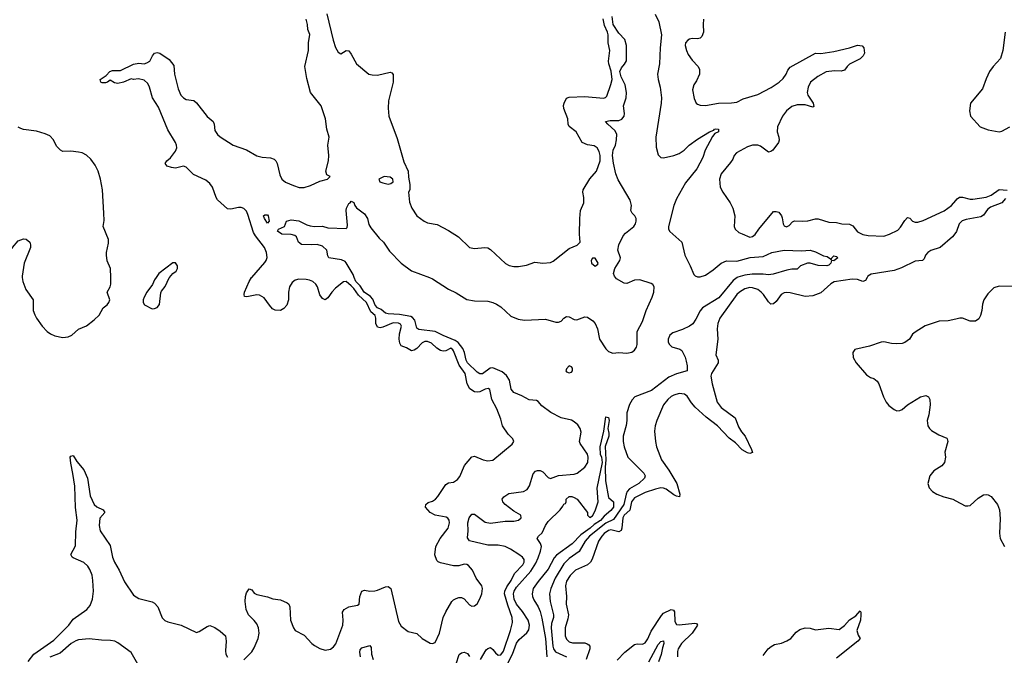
# Model space of a CAD drawing. Header units: inches. Extents: x 2057696 to 2160536, y 827480 to 1016834.
# Tile 240 of 256: x 2132861 to 2140369, y 897121 to 901965. Entities that reach past the tile are written whole.
import ezdxf

# ---------------------------------------------------------------- set-up
doc = ezdxf.new("R2010")
doc.units = ezdxf.units.IN
doc.header["$MEASUREMENT"] = 0
for name, color, linetype in [('C1839', 7, 'Continuous'), ('C1849', 7, 'Continuous'), ('C1930', 7, 'Continuous'), ('C1940', 7, 'Continuous')]:
    doc.layers.add(name, color=color, linetype=linetype)

msp = doc.modelspace()

# ---------------------------------------------------------------- linework, layer by layer
at = {"layer": 'C1839', "color": 5}
for points, elevation in [([(2132880.9, 900000), (2132886, 899970), (2132908.7, 899910), (2132963.8, 899830), (2132964.4, 899750), (2132975.8, 899715.8), (2132988.2, 899690), (2133032.7, 899630), (2133070.3, 899590), (2133096.4, 899570), (2133130, 899555.8), (2133190, 899543.7), (2133231.3, 899548.7), (2133258.8, 899561.2), (2133310, 899607.3), (2133370, 899633.4), (2133430, 899677.1), (2133466.6, 899713.4), (2133497.2, 899770), (2133527.3, 899792.7), (2133541.2, 899810), (2133549.3, 899830), (2133528.2, 899890), (2133551.6, 899928.4), (2133556.3, 899950), (2133554.8, 900000)], 420), ([(2133902.3, 900000), (2133890, 899982), (2133873.7, 899946.3), (2133831, 899890), (2133811, 899850), (2133802, 899830), (2133802, 899810), (2133811.6, 899791.6), (2133870, 899762), (2133890, 899764.7), (2133910, 899771.3), (2133926, 899794), (2133937.2, 899882.8), (2133942.7, 899897.3), (2133970, 899932), (2134002, 899998), (2134003.7, 900000)], 420), ([(2134570, 897087.3), (2134630, 897148.2), (2134650, 897179.1), (2134678.5, 897250), (2134687.3, 897290), (2134682.9, 897330), (2134670, 897360.5), (2134650, 897387.2), (2134606.2, 897430), (2134588, 897470), (2134579.5, 897530), (2134582, 897570), (2134590, 897596.3), (2134610, 897627.7), (2134630, 897620.7), (2134650, 897595.5), (2134670, 897584.4), (2134750, 897567), (2134791.5, 897551.5), (2134850, 897544.4), (2134901.2, 897521.2), (2134912.7, 897510), (2134921.8, 897490), (2134925.7, 897390), (2134948.5, 897330), (2134961.6, 897310), (2135030, 897274.9), (2135090, 897210.4), (2135110, 897196.4), (2135150, 897174), (2135190, 897161.1), (2135230, 897168.7), (2135253.7, 897186.3), (2135272.4, 897207.6), (2135325.3, 897350), (2135327.6, 897387.6), (2135323, 897450), (2135335.6, 897470), (2135370, 897491.5), (2135436.3, 897503.7), (2135449.5, 897510.5), (2135455.4, 897570), (2135470, 897610.5), (2135490, 897617.6), (2135530.2, 897610.2), (2135570, 897612.1), (2135590, 897616.2), (2135650, 897641.7), (2135670, 897644.9), (2135690.3, 897630), (2135750, 897378), (2135770, 897344), (2135822.4, 897302.4), (2135890, 897287.3), (2135930, 897248.2), (2135990, 897213), (2136010, 897210.4), (2136030, 897219.3), (2136062.4, 897290), (2136089.8, 897410), (2136110, 897452.2), (2136157.6, 897530), (2136170, 897543.8), (2136190, 897554.9), (2136210, 897561.1), (2136230, 897560.4), (2136251.4, 897551.4), (2136290, 897505.5), (2136310, 897496.3), (2136330, 897498), (2136350, 897513.4), (2136370, 897550.6), (2136384.4, 897590), (2136389.6, 897629.6), (2136384.5, 897650), (2136341.6, 897710), (2136314, 897770), (2136284.5, 897804.5), (2136270, 897812.6), (2136250, 897815.1), (2136210, 897804), (2136170, 897804), (2136070, 897824.7), (2136052.4, 897832.4), (2136042.6, 897842.6), (2136028, 897888), (2136033.8, 897950), (2136068, 898012), (2136128.3, 898090), (2136138.5, 898130), (2136136.4, 898150), (2136125.3, 898165.3), (2136113, 898173), (2136030, 898189), (2135991.5, 898210), (2135954.5, 898250), (2135958, 898270), (2135975.1, 898284.9), (2136010, 898296.5), (2136031.5, 898310), (2136050, 898330.4), (2136110, 898422), (2136130, 898434.9), (2136170, 898440.5), (2136200.1, 898459.9), (2136217.3, 898482.8), (2136253.3, 898566.7), (2136310, 898633.4), (2136330, 898638), (2136396, 898610), (2136430, 898602), (2136470, 898608.5), (2136617.2, 898730), (2136629.2, 898750), (2136621.2, 898770), (2136585.9, 898805.9), (2136541.6, 898870), (2136530, 898922), (2136499.3, 898999.3), (2136460.5, 899070), (2136446.3, 899146.3), (2136433.6, 899153.6), (2136410, 899149.6), (2136370.2, 899129.8), (2136350, 899126.6), (2136329.9, 899129.9), (2136293.2, 899153.2), (2136273.3, 899190), (2136257.7, 899270), (2136213.2, 899333.2), (2136170, 899441.6), (2136163, 899450), (2136150, 899461.1), (2136110, 899441.1), (2136090, 899438.8), (2136070, 899444.2), (2136042.3, 899462.3), (2136000.1, 899500.1), (2135970, 899513.5), (2135950, 899512.3), (2135930, 899503.2), (2135890, 899460.2), (2135870, 899445.5), (2135850, 899440.8), (2135810, 899465.6), (2135770, 899480.4), (2135759, 899499), (2135754.5, 899530), (2135758.5, 899570), (2135773.3, 899630), (2135765.5, 899645.5), (2135750, 899653.2), (2135710, 899654.3), (2135630, 899620.8), (2135610, 899616.9), (2135590, 899622), (2135575.8, 899650), (2135576.5, 899690), (2135570.6, 899710), (2135539.1, 899739.1), (2135504.8, 899810), (2135445.7, 899865.7), (2135410, 899917.2), (2135390, 899938.1), (2135350, 899971.1), (2135330, 899967.2), (2135270, 899918.9), (2135240.3, 899890), (2135210, 899846.6), (2135190, 899829.4), (2135170, 899839.5), (2135150, 899869.5), (2135132.4, 899930), (2135120.5, 899950), (2135097.6, 899970), (2135070, 899981.4), (2135045, 899985), (2134990, 899986.9), (2134960.9, 899979.1), (2134937.7, 899962.3), (2134917.7, 899930), (2134910.2, 899890), (2134910.2, 899829.8), (2134897.7, 899790), (2134875.6, 899764.4), (2134850, 899749.7), (2134810, 899751.1), (2134790, 899762.6), (2134764.8, 899790), (2134725.6, 899845.6), (2134690, 899865.7), (2134670, 899867.4), (2134592, 899852), (2134576.5, 899856.5), (2134572, 899870), (2134574.7, 899890), (2134609.8, 899970), (2134629.2, 900000)], 380), ([(2136375, 897090), (2136418.4, 897161.6), (2136430, 897173), (2136450, 897179.3), (2136470, 897166.4), (2136490, 897140.3), (2136510, 897123.1), (2136530, 897125.3), (2136550, 897151.8), (2136604.9, 897310), (2136619.5, 897370), (2136616.5, 897410), (2136583.1, 897503.1), (2136558.4, 897590), (2136559.3, 897610), (2136575.9, 897644.1), (2136609.9, 897690), (2136635, 897745), (2136697.7, 897810), (2136707.6, 897830), (2136707.3, 897850), (2136694.3, 897870), (2136667.6, 897890), (2136603.5, 897930), (2136562, 897950), (2136510, 897961), (2136430, 897960.8), (2136290, 897993.7), (2136275.2, 898015.2), (2136281.5, 898070), (2136277.3, 898130), (2136289, 898170), (2136310, 898195.8), (2136330, 898197), (2136410, 898136.9), (2136450, 898127.2), (2136564, 898144), (2136630, 898142.8), (2136665.2, 898150), (2136686, 898170), (2136682.7, 898190), (2136630, 898220.5), (2136562, 898270), (2136545.1, 898290), (2136540.9, 898310), (2136552, 898330), (2136590, 898354.9), (2136702, 898370), (2136730, 898384.2), (2136747.7, 898412.3), (2136776.8, 898503.2), (2136794.9, 898525.1), (2136810, 898530.3), (2136830, 898528.8), (2136850, 898519.5), (2136890, 898475.8), (2136910, 898468.1), (2136970, 898492.4), (2137090, 898500.5), (2137112.6, 898510), (2137170, 898554.9), (2137192.8, 898590), (2137197.2, 898630), (2137190, 898653.6), (2137134.7, 898734.7), (2137130.9, 898750.9), (2137141.5, 898821.5), (2137135.1, 898850), (2137116.9, 898876.9), (2137090, 898900.5), (2137070, 898914), (2136990, 898931.2), (2136910.8, 898970.8), (2136843.3, 899023.3), (2136814.6, 899054.6), (2136802.2, 899062.2), (2136747, 899067), (2136690, 899099.7), (2136630, 899123.3), (2136609.2, 899149.2), (2136597.2, 899217.2), (2136572.9, 899252.9), (2136541, 899281), (2136468.8, 899311.2), (2136449.8, 899310.2), (2136390, 899266.8), (2136370, 899266.9), (2136350, 899280.1), (2136275.4, 899350), (2136264.9, 899370), (2136252, 899430), (2136239.1, 899459.1), (2136204.1, 899504.1), (2136181, 899521), (2136090, 899557.7), (2136029.9, 899589.9), (2135903.7, 899603.7), (2135890, 899614), (2135874.6, 899674.6), (2135856, 899696), (2135842.8, 899702.8), (2135758.1, 899718.1), (2135670, 899723.7), (2135650, 899729.9), (2135616.4, 899756.4), (2135589, 899770), (2135572.6, 899790), (2135554.9, 899834.9), (2135535.6, 899855.6), (2135487.8, 899890), (2135456.9, 899936.9), (2135424.5, 899970), (2135412.3, 900000)], 360), ([(2135985.4, 900000), (2136010, 899990.7), (2136130, 899910.6), (2136190, 899884.9), (2136270, 899832.4), (2136330, 899823.6), (2136430, 899820.3), (2136470, 899810.3), (2136497.8, 899797.8), (2136530, 899777.1), (2136605.3, 899705.3), (2136662.2, 899682.2), (2136710, 899675.8), (2136870, 899683.2), (2136950, 899660.2), (2136970, 899659), (2136990, 899667.4), (2137010, 899690.3), (2137030, 899703.6), (2137050, 899699.6), (2137090, 899680.1), (2137110, 899678.7), (2137170, 899700.4), (2137190, 899698), (2137230.4, 899670.4), (2137250, 899649.3), (2137266, 899610), (2137282.6, 899530), (2137330, 899456.5), (2137350, 899436), (2137383.7, 899423.7), (2137430, 899428.5), (2137490, 899424.1), (2137528, 899432), (2137550, 899447.6), (2137564.8, 899470), (2137569.8, 899490), (2137569.8, 899590), (2137610, 899666.3), (2137638.8, 899750), (2137684.9, 899850), (2137697.3, 899890), (2137699.8, 899930), (2137688.2, 899948.2), (2137675.3, 899955.3), (2137590, 899983.7), (2137550, 899981.1), (2137490, 899954.9), (2137470, 899957.2), (2137412.3, 899990), (2137404.1, 900000)], 360), ([(2138333.2, 900000), (2138301.4, 899978.6), (2138193.2, 899846.8), (2138068.6, 899770), (2138050, 899747.2), (2138017.8, 899682.2), (2137993.3, 899646.7), (2137969.6, 899630.4), (2137915, 899605), (2137841.8, 899578.2), (2137819.6, 899560.4), (2137806.7, 899530), (2137806.3, 899510), (2137812.6, 899492.6), (2137832.8, 899472.8), (2137895.1, 899455.1), (2137910, 899444), (2137934.6, 899394.6), (2137943.4, 899363.3), (2137951.5, 899328.5), (2137951.6, 899288.4), (2137870, 899265.7), (2137810, 899240.4), (2137679.6, 899140.4), (2137552.9, 899090), (2137531.4, 899068.6), (2137510, 899031.6), (2137491.8, 898970), (2137491.9, 898910), (2137486.9, 898873.1), (2137463.8, 898790), (2137463.5, 898750), (2137470.1, 898710.1), (2137499.6, 898630), (2137621.7, 898510), (2137630.3, 898490), (2137624.4, 898470), (2137582.7, 898430), (2137511.1, 898388.9), (2137494.2, 898370), (2137486.1, 898350), (2137469, 898270), (2137390, 898156), (2137330, 898127.9), (2137207, 898030), (2137174.2, 897990), (2137128, 897912), (2137050, 897859.1), (2137010, 897818.4), (2136944.6, 897710), (2136910.1, 897630), (2136902.4, 897590), (2136907.3, 897530), (2136932.8, 897430), (2136931.6, 897410), (2136916.6, 897363.4), (2136913.4, 897330), (2136927.7, 897190), (2136932.3, 897170), (2136946.6, 897146.6), (2137030.6, 897110.6)], 360), ([(2139323.1, 900000), (2139310, 899978.7), (2139290, 899971), (2139250, 899984.3), (2139210, 899988.6), (2139072.4, 899967.6), (2139047.4, 899952.6), (2138970, 899882.8), (2138910, 899859.6), (2138850, 899855), (2138735.2, 899884.8), (2138710, 899887), (2138690, 899883.1), (2138667.6, 899870), (2138630, 899818.3), (2138610, 899801), (2138590, 899797.4), (2138570, 899814.7), (2138533.5, 899870), (2138514.4, 899890), (2138488.8, 899908.8), (2138450, 899922.7), (2138430, 899924.9), (2138390, 899914.1), (2138350, 899889.9), (2138330, 899872), (2138201.2, 899690), (2138185.4, 899650), (2138180.6, 899610), (2138185, 899530), (2138168.8, 899410), (2138186.4, 899370), (2138188.4, 899350), (2138136.4, 899270), (2138131.8, 899248.2), (2138141.6, 899190), (2138180.1, 899050), (2138210, 899010.2), (2138317.8, 898930), (2138341.9, 898861.9), (2138364.4, 898824.4), (2138392.6, 898790), (2138442.8, 898690), (2138450, 898666), (2138430, 898659), (2138410, 898663.6), (2138370, 898686.9), (2138319.6, 898739.6), (2138270, 898775.3), (2138183.1, 898870), (2138096, 898936), (2138012.6, 899012.6), (2137984.3, 899044.3), (2137950, 899096.3), (2137930, 899111.1), (2137890, 899115.4), (2137850, 899104.4), (2137830, 899093.5), (2137803.1, 899070), (2137770.4, 899030), (2137719.3, 898910), (2137707, 898870), (2137702, 898830), (2137708.5, 898751.5), (2137718.3, 898710), (2137755.2, 898610), (2137812.1, 898532.1), (2137872.4, 898430), (2137896.3, 898350), (2137892.2, 898330), (2137870, 898333.1), (2137850, 898342.9), (2137790, 898387.8), (2137770, 898395.3), (2137750, 898396.4), (2137710, 898388.2), (2137630, 898360.9), (2137550, 898321.1), (2137527.7, 898290), (2137512.9, 898227.1), (2137470.1, 898190), (2137460.5, 898170), (2137453.2, 898090), (2137446.5, 898073.5), (2137430, 898061.6), (2137370, 898076.7), (2137350, 898073.2), (2137319, 898050), (2137299.4, 898030), (2137274.4, 897990), (2137227.4, 897852.6), (2137214.7, 897830), (2137190, 897809.9), (2137100.2, 897770), (2137058.4, 897730), (2137030, 897686.6), (2137024.1, 897650), (2137030.1, 897570), (2137028.9, 897510), (2137045.3, 897430), (2137041.9, 897398.1), (2137020.2, 897330), (2137021.5, 897270), (2137030, 897244.9), (2137050, 897223.5), (2137076.2, 897216.2), (2137170, 897215), (2137189.5, 897209.5), (2137200.3, 897200.3), (2137208.2, 897190), (2137208.6, 897170), (2137180.2, 897090)], 380), ([(2140000, 899682.9), (2139942, 899670), (2139873.3, 899666.7), (2139850, 899661.3), (2139766.9, 899633.1), (2139690, 899585.1), (2139670, 899569.4), (2139645.5, 899530), (2139610, 899504.2), (2139590, 899498), (2139550, 899495.4), (2139510, 899498), (2139450, 899509.6), (2139430, 899507.8), (2139342.5, 899477.5), (2139230, 899452.3), (2139214.8, 899430), (2139218, 899390), (2139239.3, 899350), (2139318, 899258), (2139350, 899238.4), (2139374.8, 899230), (2139400.5, 899210), (2139412.7, 899190), (2139447.7, 899090), (2139467.7, 899050), (2139490, 899024), (2139530, 898994), (2139550, 898985.5), (2139573.4, 898986.6), (2139590, 898993.4), (2139630, 899030.5), (2139730, 899090.6), (2139770, 899100.7), (2139790.5, 899090.5), (2139800.7, 899070), (2139804, 899030), (2139794.4, 898954.4), (2139780.7, 898910), (2139787.3, 898870), (2139798.8, 898850), (2139815.2, 898835.2), (2139870, 898802), (2139930, 898774.8), (2139934.8, 898770), (2139938.4, 898750), (2139916.3, 898670), (2139922, 898630), (2139914, 898590), (2139894.2, 898565.8), (2139832.1, 898527.9), (2139800.7, 898490), (2139787.3, 898430), (2139796.8, 898396.8), (2139821, 898370), (2139856, 898350), (2139908.9, 898328.9), (2139976, 898310), (2140000, 898297.4)], 420), ([(2136567.6, 897030), (2136619.9, 897130), (2136650, 897214.7), (2136670, 897242.2), (2136728.8, 897291.2), (2136743.9, 897316.1), (2136747.9, 897350), (2136737.3, 897390), (2136695.4, 897455.4), (2136649.6, 897510), (2136632, 897550), (2136627.4, 897590), (2136632.8, 897610), (2136650, 897639.3), (2136758, 897762), (2136796, 897824), (2136815, 897865), (2136833.6, 897913.6), (2136839.8, 897950), (2136833.5, 897973.5), (2136806, 898010), (2136818, 898030), (2136844.5, 898055.5), (2136870, 898110.7), (2136890, 898141), (2136982, 898230), (2137003.1, 898256.9), (2137010, 898274), (2137022, 898278), (2137028, 898292), (2137028.7, 898310), (2137050, 898330.7), (2137070.7, 898330.7), (2137090, 898324.7), (2137112, 898310), (2137191.3, 898210), (2137192, 898190), (2137210, 898172), (2137230, 898184.7), (2137250, 898222.8), (2137271.8, 898290), (2137264, 898396), (2137306.2, 898590), (2137300.8, 898630), (2137289.9, 898650.1), (2137288.8, 898710), (2137316, 898830), (2137330, 898938), (2137350, 898933), (2137356, 898910), (2137346.8, 898850), (2137354.8, 898814.8), (2137354.2, 898790), (2137326.9, 898713.1), (2137331.4, 898610), (2137324.7, 898555.3), (2137327.6, 898450), (2137350, 898324.7), (2137390, 898291), (2137390.1, 898250), (2137370, 898224.4), (2137317.8, 898182.2), (2137290, 898149.2), (2137242.2, 898117.8), (2137212.1, 898090), (2137141, 898039), (2137073.7, 897970), (2136955.7, 897884.3), (2136937, 897863), (2136890, 897776.9), (2136815.3, 897684.7), (2136777.5, 897630), (2136768, 897590), (2136771, 897570), (2136782.7, 897542.7), (2136816, 897490), (2136830, 897455.5), (2136842.9, 897402.9), (2136870.3, 897249.7), (2136881.1, 897110)], 340), ([(2132925.3, 897074.7), (2132969.8, 897130.2), (2133122.5, 897237.5), (2133235.4, 897350), (2133270, 897396), (2133373.3, 897470), (2133399.4, 897500.6), (2133417.4, 897550), (2133423.2, 897610), (2133419.5, 897690), (2133412.6, 897732.6), (2133395.8, 897775.8), (2133379.9, 897799.9), (2133350, 897827.8), (2133270, 897863), (2133260.7, 897870), (2133251.5, 897890), (2133285.4, 897954.6), (2133290, 898062), (2133299.8, 898150), (2133286.8, 898246.8), (2133281, 898410), (2133267.2, 898507.2), (2133250, 898586), (2133246, 898630), (2133250, 898638), (2133270, 898642.8), (2133297.3, 898597.3), (2133350, 898534.8), (2133377, 898470), (2133397.2, 898337.2), (2133430, 898270.7), (2133450, 898253.4), (2133498.8, 898230), (2133510.8, 898210), (2133473.2, 898166.8), (2133466.4, 898110), (2133474.9, 898070), (2133550, 897958.8), (2133569.1, 897870), (2133583.9, 897830), (2133620.2, 897770), (2133661.1, 897681.1), (2133730, 897579.3), (2133770, 897554.9), (2133870, 897528.1), (2133890, 897518), (2133913.5, 897490), (2133946.6, 897406.6), (2133967, 897387), (2133990, 897375.6), (2134091.4, 897351.4), (2134210, 897295.5), (2134230, 897301.6), (2134290, 897340.5), (2134310, 897347.7), (2134350, 897333), (2134390, 897306), (2134430.4, 897270), (2134436.4, 897230), (2134430, 897154), (2134433.4, 897130), (2134446.6, 897106.6)], 380), ([(2137416.5, 897083.5), (2137476.1, 897143.9), (2137550, 897203.2), (2137570, 897208), (2137610, 897205.3), (2137630, 897217), (2137650, 897245.3), (2137676.2, 897303.8), (2137754.5, 897425.5), (2137770, 897442.4), (2137830.2, 897470.2), (2137845.8, 897465.8), (2137853.2, 897453.2), (2137857.5, 897377.5), (2137870, 897356.9), (2137890, 897353.7), (2138010, 897365.3), (2138023.4, 897363.4), (2138030.2, 897350.3), (2137988.6, 897290), (2137908.3, 897210), (2137883.6, 897170), (2137876.9, 897150), (2137876, 897110)], 380), ([(2138530, 897118.7), (2138569.7, 897170), (2138591.3, 897188.7), (2138616.5, 897203.5), (2138670, 897213), (2138710, 897230.2), (2138740.4, 897250), (2138782.6, 897297.4), (2138810, 897316.9), (2138850, 897330.3), (2138890, 897326.7), (2138930, 897316.3), (2139030, 897328.2), (2139110, 897318.8), (2139150, 897347.7), (2139188.9, 897391.1), (2139238, 897422), (2139270, 897461), (2139275.5, 897450), (2139276.4, 897430), (2139273.1, 897390), (2139245, 897310), (2139255.1, 897275.1), (2139270.4, 897250), (2139253.4, 897230), (2139090, 897098.3)], 380), ([(2133803.4, 896983.4), (2133710, 897141.6), (2133610, 897216.9), (2133587.5, 897227.5), (2133554.6, 897234.6), (2133483.7, 897236.3), (2133390, 897246.4), (2133310, 897238.2), (2133288.9, 897231.1), (2133252.9, 897210), (2133170, 897137.1), (2133090, 897107)], 380), ([(2135458.9, 897110), (2135453.9, 897146.1), (2135457, 897163), (2135470, 897177.3), (2135530, 897196.4), (2135540.3, 897180.3), (2135544.1, 897130), (2135556.6, 897090)], 360), ([(2137658.4, 897070), (2137730, 897203.8), (2137750, 897227.3), (2137770.1, 897230.1), (2137773.8, 897210), (2137761.6, 897178.4), (2137752.4, 897127.6), (2137731.9, 897070)], 360), ([(2136190, 897057.1), (2136213.1, 897126.9), (2136230, 897140.3), (2136250, 897145.5), (2136276, 897136), (2136290, 897113)], 360)]:
    msp.add_lwpolyline(points, dxfattribs=dict(at, elevation=elevation))
at = {"layer": 'C1839', "color": 5, "elevation": 360}
msp.add_lwpolyline([(2137050, 899326.3), (2137030, 899305.1), (2137025, 899290), (2137030, 899280.9), (2137050, 899273.4), (2137070, 899279.1), (2137076.9, 899290), (2137075.8, 899310), (2137070, 899319.5)], close=True, dxfattribs=at)
at = {"layer": 'C1849', "color": 5, "elevation": 420}
for points in [[(2140430, 899932.7), (2140330, 899934), (2140290, 899920.9), (2140277.3, 899910), (2140244.9, 899875.1), (2140214.4, 899830), (2140203.2, 899796.8), (2140198.3, 899750), (2140187.6, 899710), (2140174.4, 899685.6), (2140150, 899667.1), (2140110, 899666.6), (2140050, 899689.6), (2140030, 899689.6), (2140000, 899682.9)], [(2140000, 898297.4), (2140070, 898260.5), (2140090, 898259.1), (2140110, 898264), (2140170, 898319.3), (2140210, 898343), (2140230, 898347.7), (2140245.2, 898345.2), (2140270, 898330.6), (2140317.6, 898270), (2140333.4, 898230), (2140338, 898162), (2140332.8, 898052.8), (2140337.3, 898010), (2140370, 897951.3)]]:
    msp.add_lwpolyline(points, dxfattribs=at)
at = {"layer": 'C1930', "color": 5}
for points, elevation in [([(2135202, 902010), (2135250.3, 901810), (2135270, 901754), (2135290, 901718.8), (2135310, 901706), (2135350, 901730.7), (2135370, 901727.3), (2135390, 901702.8), (2135429, 901630), (2135523.1, 901550), (2135550, 901544.3), (2135590, 901543.9), (2135685.1, 901565.1), (2135699.9, 901559.9), (2135708.9, 901548.9), (2135710.1, 901489.9), (2135672.6, 901347.4), (2135670.1, 901290), (2135676, 901230), (2135738.9, 901058.9), (2135790, 900881.3), (2135822.8, 900810), (2135824.7, 900764.7), (2135837.1, 900710), (2135834.9, 900670), (2135826.8, 900650), (2135834, 900574), (2135850.4, 900530), (2135890.6, 900470), (2135944.9, 900430), (2135970, 900417), (2136043.4, 900403.4), (2136130, 900359.1), (2136206, 900310), (2136290, 900230.4), (2136330, 900220.4), (2136408.3, 900228.3), (2136430, 900225.5), (2136450, 900213.4), (2136566.6, 900106.6), (2136592.8, 900092.8), (2136630, 900084.2), (2136664.4, 900084.4), (2136726.3, 900093.7), (2136790, 900118), (2136850, 900110.5), (2136910, 900115.8), (2136930, 900124.9), (2137050, 900222), (2137112.9, 900247.1), (2137135.3, 900270), (2137129.6, 900329.6), (2137131.5, 900451.5), (2137138.3, 900510), (2137163.1, 900570), (2137163.5, 900610), (2137155.4, 900650), (2137157.4, 900670), (2137210, 900752.4), (2137259.1, 900810), (2137287.4, 900890), (2137287.4, 900930), (2137280, 900960), (2137264.7, 900990), (2137242.9, 901002.9), (2137190, 901010.8), (2137150, 901029.7), (2137104.8, 901110), (2137052.2, 901152.2), (2137042.4, 901170), (2137042.2, 901210), (2137010, 901287.8), (2137008.7, 901311.3), (2137012, 901330), (2137030, 901366.4), (2137050, 901376.2), (2137170, 901379.5), (2137311.8, 901368.2), (2137328.3, 901371.7), (2137337.6, 901382.4), (2137370, 901470.7), (2137378.2, 901510), (2137372.1, 901572.1), (2137352.8, 901630), (2137350.9, 901649.1), (2137360.7, 901730), (2137348.2, 901790), (2137347.9, 901850), (2137342.7, 901870), (2137321.1, 901921.1), (2137310, 901971.3)], 380), ([(2137404.1, 900000), (2137395.8, 900010), (2137389.6, 900030), (2137398.9, 900070), (2137437.6, 900130), (2137442.8, 900150), (2137421.6, 900210), (2137429.4, 900250), (2137462.2, 900317.8), (2137481, 900339), (2137543.5, 900390), (2137556.8, 900410), (2137562, 900430), (2137561.7, 900450), (2137552.8, 900470), (2137531.8, 900490), (2137522.4, 900510), (2137526.6, 900550), (2137516, 900590), (2137424.3, 900744.3), (2137406.1, 900790), (2137388.3, 900871.7), (2137381.9, 900930), (2137387.8, 900970), (2137404.2, 901010), (2137413.3, 901050), (2137413.5, 901093.5), (2137400.4, 901120.4), (2137345.1, 901170), (2137329.4, 901190), (2137364, 901196), (2137430, 901198.2), (2137452.7, 901207.3), (2137471.3, 901230), (2137474.1, 901250), (2137465.2, 901310), (2137485.4, 901370), (2137488.4, 901410), (2137477.2, 901470), (2137448.3, 901530), (2137438.4, 901570), (2137450, 901599.3), (2137473.3, 901626.7), (2137487.3, 901652.7), (2137488.2, 901770), (2137475.3, 901815.3), (2137430, 901862.6), (2137387, 901930), (2137378.1, 901990)], 360), ([(2137707.2, 902007.2), (2137734, 901950), (2137754.4, 901850), (2137744.2, 901750), (2137740.9, 901630), (2137724.4, 901550), (2137729.3, 901509.3), (2137744.7, 901450), (2137754.4, 901370), (2137752.6, 901330), (2137712.4, 901070), (2137714.3, 900994.3), (2137730, 900936), (2137750, 900916.3), (2137770, 900913), (2137850, 900930.3), (2137890, 900944.6), (2137927.8, 900972.2), (2137966, 901010), (2138030, 901055.4), (2138121.2, 901110), (2138155.5, 901124.5), (2138159, 901130), (2138170, 901134), (2138191, 901130), (2138190.8, 901110), (2138163, 901097), (2138144.7, 901075.3), (2138123, 901037), (2138088.5, 900970), (2138070, 900914), (2138025.3, 900830), (2137938.2, 900721.8), (2137870, 900600.7), (2137850.2, 900549.8), (2137809.3, 900390), (2137809.2, 900370), (2137817.7, 900350), (2137911.1, 900270), (2137933.1, 900170), (2137975, 900090), (2138002.7, 900022.7), (2138012.1, 900012.1), (2138030, 900005.2), (2138050, 900006), (2138090, 900019.4), (2138150, 900059.2), (2138210, 900108.7), (2138250, 900127.1), (2138330, 900126.2), (2138432, 900152), (2138530, 900161.1), (2138597.2, 900190), (2138690, 900209.2), (2138822.9, 900202.9), (2138890, 900208.7), (2138930, 900195.3), (2138990, 900164.9), (2139019.8, 900159.8), (2139043.6, 900143.6), (2139050, 900134), (2139055.3, 900150), (2139070, 900164.7), (2139090, 900161), (2139101, 900150), (2139070, 900127.8), (2139050.7, 900129.3), (2139046.4, 900110), (2139030, 900095.1), (2139016, 900090), (2138950, 900090.8), (2138890, 900109.7), (2138869.4, 900110.6), (2138816.3, 900090), (2138790, 900064.2), (2138750, 900064.5), (2138710, 900057.4), (2138605.7, 900025.7), (2138570, 900020.7), (2138530, 900025.4), (2138445.5, 900025.5), (2138390, 900018.7), (2138337.3, 900002.7), (2138333.2, 900000)], 360), ([(2134629.2, 900000), (2134630, 900001.3), (2134730, 900114.4), (2134741.1, 900130), (2134747.3, 900152.7), (2134743.1, 900190), (2134727.8, 900230), (2134658, 900318), (2134643.1, 900343.1), (2134601.8, 900481.8), (2134590, 900505.9), (2134570, 900526.1), (2134550, 900534.7), (2134530, 900534.9), (2134470, 900520.3), (2134444.5, 900524.5), (2134370, 900593.7), (2134359.3, 900610), (2134330.9, 900690), (2134310, 900718), (2134281.3, 900741.3), (2134185.4, 900785.4), (2134130, 900842.2), (2134110, 900847.9), (2134050, 900833.8), (2134018, 900838), (2133985.6, 900850), (2133969.6, 900870), (2133982.4, 900890), (2134010, 900911.6), (2134050, 900962.4), (2134058.7, 900990), (2134056.8, 901010), (2134049.8, 901030), (2133990, 901126.3), (2133918.3, 901298.3), (2133872.8, 901370), (2133851.6, 901451.6), (2133838.5, 901478.5), (2133810, 901503.5), (2133766.2, 901513.8), (2133729.5, 901509.5), (2133710, 901514), (2133651.5, 901488.5), (2133610, 901479.6), (2133585.1, 901485.1), (2133550, 901504), (2133530.6, 901489.4), (2133515.5, 901484.5), (2133490, 901484.5), (2133479, 901490), (2133474, 901510), (2133519.3, 901540.7), (2133547.3, 901570), (2133570, 901578.8), (2133630, 901579.5), (2133730, 901627.6), (2133770, 901634), (2133810, 901630.3), (2133830, 901636.9), (2133854.7, 901650), (2133873.3, 901690), (2133889.8, 901710.2), (2133910, 901715.3), (2133930, 901710.3), (2134001.5, 901661.5), (2134036.7, 901616.7), (2134040.7, 901550), (2134070, 901438), (2134090.2, 901390), (2134109.6, 901369.6), (2134130, 901358.5), (2134189.5, 901349.5), (2134210, 901332.3), (2134290, 901226.8), (2134336.5, 901190), (2134343.6, 901170), (2134350, 901121.6), (2134369.2, 901090), (2134390, 901071.5), (2134490, 901010.2), (2134590, 900974), (2134670, 900929), (2134710, 900918.5), (2134772.8, 900912.8), (2134802, 900902), (2134814.4, 900890), (2134824.9, 900870), (2134843.6, 900783.6), (2134859.3, 900750), (2134888.1, 900728.1), (2134950, 900700.9), (2134993.1, 900686.9), (2135030, 900687), (2135078.2, 900701.8), (2135150, 900734.9), (2135209.2, 900750), (2135229.2, 900770), (2135204.1, 900784.1), (2135194.8, 900810), (2135216.4, 900890), (2135219, 900930), (2135210.9, 901010), (2135221.6, 901070), (2135202.2, 901130), (2135192.2, 901210), (2135160.2, 901310), (2135079.2, 901410), (2135050, 901516.2), (2135036.5, 901610), (2135062.4, 901730), (2135064.1, 901790), (2135072.6, 901852.6), (2135059.1, 901890), (2135056, 901930), (2135045, 901970)], 380), ([(2138075.8, 901970), (2138072.1, 901930), (2138074.9, 901870), (2138062.9, 901837.1), (2138050, 901825.1), (2138030, 901819.7), (2137990, 901822), (2137970, 901818), (2137956.3, 901810), (2137939.3, 901790), (2137936.4, 901770), (2137945.7, 901730), (2137959, 901699), (2137990, 901656.3), (2138034, 901610), (2138045.8, 901585.8), (2138046, 901550), (2138021.7, 901498.3), (2138000.7, 901470), (2137990.5, 901430), (2138005.1, 901365.1), (2138020.7, 901330), (2138030, 901320.7), (2138050, 901313), (2138090, 901310.4), (2138190, 901329.1), (2138290, 901331.5), (2138330, 901337.4), (2138377.1, 901362.9), (2138490, 901396.5), (2138591.6, 901448.4), (2138651.9, 901488.1), (2138683.6, 901516.4), (2138706.2, 901550), (2138719.1, 901580.9), (2138737.5, 901602.5), (2138930, 901711.5), (2138970, 901708.9), (2139070, 901722.4), (2139190, 901750.3), (2139250.6, 901770.6), (2139286.4, 901766.4), (2139298.8, 901750), (2139302.8, 901710), (2139294, 901690), (2139270, 901667), (2139190, 901626.6), (2139170.7, 901610), (2139150, 901581.2), (2139126, 901574), (2139074.7, 901574.7), (2139010, 901568.1), (2138947.1, 901532.9), (2138891.9, 901490), (2138872.8, 901450), (2138866.3, 901410), (2138872, 901390), (2138912.8, 901330), (2138916.1, 901303.9), (2138910, 901299.6), (2138850, 901317.5), (2138790, 901316.1), (2138750, 901303.4), (2138708, 901270), (2138678.2, 901230), (2138639.2, 901150), (2138638.4, 901110), (2138651, 901070), (2138652.5, 901047.5), (2138647.4, 901030), (2138603.8, 900970), (2138590, 900959.7), (2138570, 900956.3), (2138510, 901002.6), (2138490, 901009.7), (2138450, 901008.7), (2138410, 900995.8), (2138326.7, 900950), (2138309, 900930), (2138298, 900902), (2138282.2, 900877.8), (2138209.5, 900790.5), (2138196.9, 900750), (2138203.2, 900690), (2138223.6, 900650), (2138278.9, 900570), (2138298.9, 900530), (2138313.7, 900470), (2138310.4, 900390.4), (2138317.1, 900370), (2138344.8, 900344.8), (2138370, 900332.2), (2138428.9, 900308.9), (2138450, 900312.4), (2138470, 900328.5), (2138498.5, 900370), (2138610, 900504.7), (2138630, 900504.7), (2138650, 900498), (2138670, 900471.3), (2138676.1, 900456.1), (2138682, 900410), (2138690, 900394), (2138707.7, 900387.7), (2138730, 900397.6), (2138754.9, 900425.1), (2138770, 900433.4), (2138830, 900428.8), (2138870, 900431.8), (2138930, 900447.5), (2138950, 900446.5), (2139030, 900423), (2139090, 900418.6), (2139130.8, 900409.2), (2139190, 900406.5), (2139213.7, 900393.7), (2139250, 900347.8), (2139290, 900327.5), (2139330, 900320.7), (2139450, 900315.3), (2139493.6, 900330), (2139557.4, 900362.6), (2139576.9, 900383.1), (2139610, 900436), (2139630, 900457), (2139650, 900451.7), (2139670, 900430.3), (2139690, 900421.2), (2139710, 900422.6), (2139750, 900435), (2139910, 900507.5), (2139966.9, 900550), (2140000, 900587.9)], 380), ([(2133554.8, 900000), (2133552.8, 900070), (2133528.7, 900128.7), (2133522, 900170), (2133522.4, 900190), (2133538, 900262), (2133537.4, 900290), (2133498.7, 900390), (2133504.6, 900435.4), (2133503.8, 900490), (2133491.9, 900670), (2133477.4, 900750), (2133458.9, 900810), (2133436.6, 900856.6), (2133402.4, 900902.4), (2133370, 900932.8), (2133337.2, 900950), (2133310, 900955.8), (2133250, 900963), (2133190, 900960.9), (2133171.6, 900971.6), (2133142.5, 901002.5), (2133118, 901050), (2133090, 901079.5), (2133055.6, 901095.6), (2132990, 901116.3), (2132890, 901129.7), (2132870, 901136.2), (2132850, 901147.3)], 420), ([(2135412.3, 900000), (2135403, 900023), (2135351.8, 900111.8), (2135342.2, 900122.2), (2135315.5, 900135.5), (2135218, 900150), (2135210, 900166), (2135204, 900210), (2135170, 900239), (2135130, 900253.2), (2135090, 900249.2), (2135010, 900252.3), (2134988, 900270), (2134972.7, 900310), (2134960.1, 900320.1), (2134930, 900328.4), (2134861.2, 900330), (2134827.2, 900352.8), (2134835.3, 900370), (2134881.2, 900390), (2134895.3, 900430), (2134930, 900440.5), (2134990, 900431.3), (2135050, 900401.7), (2135075, 900395), (2135110, 900390.2), (2135170, 900391.3), (2135210, 900378), (2135350, 900373.4), (2135358, 900382), (2135361, 900399), (2135351.6, 900510), (2135354, 900530), (2135370, 900564), (2135382, 900570), (2135390, 900582), (2135410, 900572), (2135417.3, 900550), (2135430, 900531), (2135490, 900486), (2135512.4, 900450), (2135524.7, 900404.7), (2135538, 900378), (2135601.3, 900301.3), (2135634.8, 900270), (2135680.3, 900200.3), (2135770.3, 900110), (2135850, 900051.5), (2135985.4, 900000)], 360), ([(2140000, 900342.5), (2139974, 900310), (2139879.3, 900230), (2139810, 900205.8), (2139785.3, 900190), (2139768.3, 900170), (2139757.4, 900142.6), (2139746.8, 900130), (2139690, 900125.6), (2139585.2, 900074.8), (2139530, 900054.2), (2139353.1, 900026.9), (2139329.5, 900010.5), (2139323.1, 900000)], 380), ([(2132603, 900000), (2132586, 900030), (2132582.7, 900050), (2132593.8, 900066.2), (2132621.2, 900090), (2132712.3, 900150), (2132806.6, 900230), (2132850, 900280.7), (2132890, 900296.3), (2132910, 900293.4), (2132937.3, 900270), (2132944, 900250), (2132944, 900230), (2132896.4, 900110), (2132879.1, 900010), (2132880.9, 900000)], 420), ([(2134003.7, 900000), (2134029.5, 900030.5), (2134054, 900050), (2134065.2, 900070), (2134064, 900090), (2134050, 900113.2), (2134030, 900113.2), (2133922.8, 900030), (2133902.3, 900000)], 420)]:
    msp.add_lwpolyline(points, dxfattribs=dict(at, elevation=elevation))
for points, elevation in [([(2135640.7, 900770), (2135599.1, 900750), (2135607.7, 900730), (2135630, 900721.6), (2135670, 900713.2), (2135690, 900718), (2135709.5, 900730.5), (2135707.3, 900750), (2135685.6, 900765.6)], 380), ([(2134750, 900414), (2134726.6, 900450), (2134721.2, 900470), (2134730, 900478.8), (2134750, 900478.8), (2134756.3, 900470), (2134762.8, 900430)], 360), ([(2137250, 900148), (2137230, 900148), (2137218, 900130), (2137222, 900110), (2137250, 900086), (2137270, 900102), (2137272, 900110)], 380)]:
    msp.add_lwpolyline(points, close=True, dxfattribs=dict(at, elevation=elevation))
at = {"layer": 'C1940', "color": 5}
for points, elevation in [([(2140374.9, 901870), (2140357.1, 901730), (2140339.1, 901670), (2140285.5, 901610), (2140256.3, 901570), (2140230, 901515.3), (2140202, 901438), (2140110.8, 901330), (2140104.7, 901270), (2140111.3, 901230), (2140186, 901150), (2140247.3, 901127.3), (2140330, 901112), (2140350, 901115.3), (2140411.7, 901148.3)], 420), ([(2140000, 900587.9), (2140010, 900599.3), (2140027.9, 900612.1), (2140050, 900613.6), (2140110, 900596.4), (2140130, 900597.1), (2140230, 900612.7), (2140270, 900628.8), (2140330, 900670.1), (2140390, 900667.2)], 380), ([(2140377.8, 900602.2), (2140350, 900569.2), (2140263.1, 900536.9), (2140242, 900518), (2140210, 900475), (2140190, 900461.9), (2140077.3, 900442.7), (2140047.2, 900432.8), (2140026.4, 900410), (2140006, 900350), (2140000, 900342.5)], 380)]:
    msp.add_lwpolyline(points, dxfattribs=dict(at, elevation=elevation))

doc.saveas('drawing.dxf')
